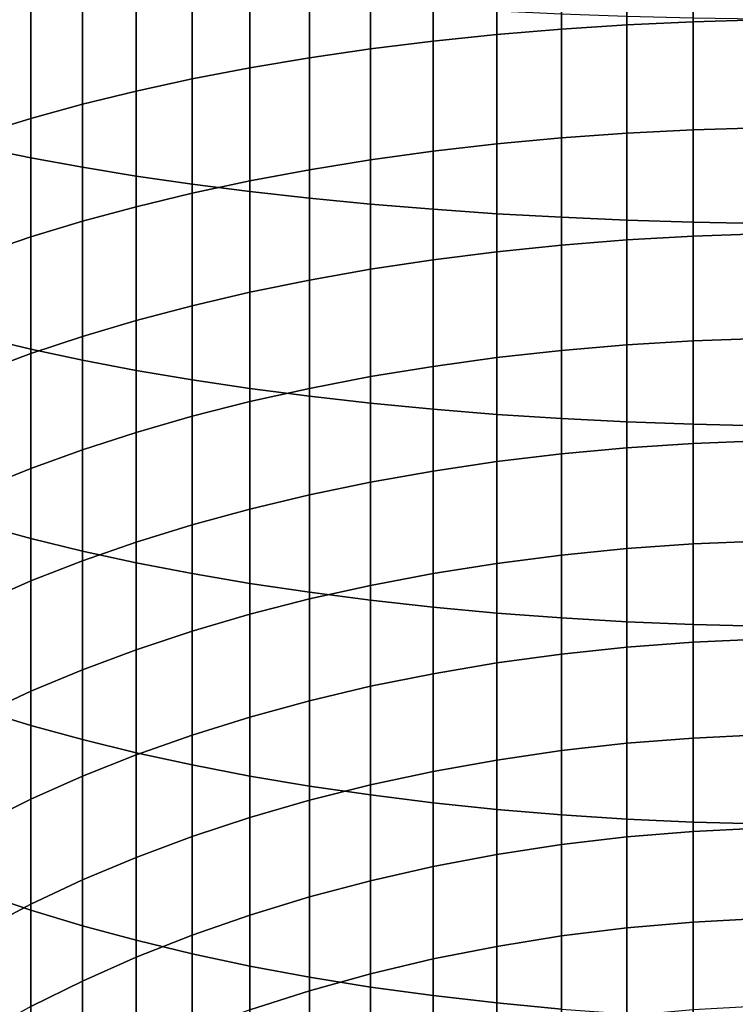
# Model space of a CAD drawing. Header units: metres. Extents: x -82 to 82, y -314 to 27.
# Tile 28 of 256: x -9 to -1, y -276 to -266. Entities that reach past the tile are written whole.
import ezdxf

# ---------------------------------------------------------------- set-up
doc = ezdxf.new("R2010")
doc.units = ezdxf.units.M
doc.layers.add('solid_K_24_41_04_000C07', color=7, linetype='CONTINUOUS')

msp = doc.modelspace()

# ---------------------------------------------------------------- linework, layer by layer
at = {"layer": 'solid_K_24_41_04_000C07'}
for points in [[(-0.716141, -265.647339, 281.206818), (-1.430107, -265.666992, 281.262604), (-1.430107, -264.492432, 281.651031), (-0.716141, -264.474945, 281.594513)], [(-2.842854, -265.7453, 281.484985), (-3.537345, -265.803741, 281.650848), (-3.537345, -264.614105, 282.04425), (-2.842854, -264.562103, 281.876221)], [(-2.13973, -265.699677, 281.355438), (-2.842854, -265.7453, 281.484985), (-2.842854, -264.562103, 281.876221), (-2.13973, -264.521515, 281.745026)], [(-1.430107, -265.666992, 281.262604), (-2.13973, -265.699677, 281.355438), (-2.13973, -264.521515, 281.745026), (-1.430107, -264.492432, 281.651031)], [(-4.221093, -265.874786, 281.85257), (-4.892022, -265.958221, 282.089508), (-4.892022, -264.751556, 282.488525), (-4.221093, -264.677307, 282.248535)], [(-3.537345, -265.803741, 281.650848), (-4.221093, -265.874786, 281.85257), (-4.221093, -264.677307, 282.248535), (-3.537345, -264.614105, 282.04425)], [(-4.892022, -265.958221, 282.089508), (-5.548094, -266.053833, 282.360931), (-5.548094, -264.836609, 282.763428), (-4.892022, -264.751556, 282.488525)], [(-5.548094, -266.053833, 282.360931), (-6.187316, -266.161285, 282.666046), (-6.187316, -264.932251, 283.072479), (-5.548094, -264.836609, 282.763428)], [(-9.064858, -267.019745, 303.979492), (-8.537776, -267.127014, 304.452698), (-8.537776, -265.05719, 304.880127), (-9.064858, -264.968231, 304.403137)], [(-6.187316, -266.161285, 282.666046), (-6.807748, -266.280304, 283.003906), (-6.807748, -265.038116, 283.414673), (-6.187316, -264.932251, 283.072479)], [(-8.537776, -267.127014, 304.452698), (-7.984765, -267.227722, 304.896851), (-7.984765, -265.140686, 305.32785), (-8.537776, -265.05719, 304.880127)], [(-6.807748, -266.280304, 283.003906), (-7.407505, -266.410461, 283.373505), (-7.407505, -265.153961, 283.789001), (-6.807748, -265.038116, 283.414673)], [(-7.984765, -267.227722, 304.896851), (-7.407505, -267.321503, 305.310638), (-7.407505, -265.218475, 305.744965), (-7.984765, -265.140686, 305.32785)], [(-7.407505, -266.410461, 283.373505), (-7.984765, -266.551422, 283.773682), (-7.984765, -265.279358, 284.194336), (-7.407505, -265.153961, 283.789001)], [(-7.407505, -267.321503, 305.310638), (-6.807748, -267.408142, 305.69278), (-6.807748, -265.290314, 306.130157), (-7.407505, -265.218475, 305.744965)], [(-7.984765, -266.551422, 283.773682), (-8.537776, -266.702728, 284.203278), (-8.537776, -265.413971, 284.629425), (-7.984765, -265.279358, 284.194336)], [(-6.807748, -267.408142, 305.69278), (-6.187316, -267.487335, 306.042114), (-6.187316, -265.355988, 306.4823), (-6.807748, -265.290314, 306.130157)], [(-8.537776, -266.702728, 284.203278), (-9.064858, -266.863892, 284.660919), (-9.064858, -265.557404, 285.092957), (-8.537776, -265.413971, 284.629425)], [(-6.187316, -267.487335, 306.042114), (-5.548094, -267.558868, 306.357605), (-5.548094, -265.415283, 306.800293), (-6.187316, -265.355988, 306.4823)], [(-5.548094, -267.558868, 306.357605), (-4.892022, -267.622498, 306.638245), (-4.892022, -265.468048, 307.083191), (-5.548094, -265.415283, 306.800293)], [(-4.892022, -267.622498, 306.638245), (-4.221093, -267.67804, 306.88324), (-4.221093, -265.514099, 307.330139), (-4.892022, -265.468048, 307.083191)], [(-4.221093, -267.67804, 306.88324), (-3.537345, -267.725311, 307.091797), (-3.537345, -265.553284, 307.540375), (-4.221093, -265.514099, 307.330139)], [(-3.537345, -267.725311, 307.091797), (-2.842854, -267.764191, 307.263336), (-2.842854, -265.585541, 307.713257), (-3.537345, -265.553284, 307.540375)], [(-2.842854, -267.764191, 307.263336), (-2.13973, -267.794556, 307.397278), (-2.13973, -265.610718, 307.848267), (-2.842854, -265.585541, 307.713257)], [(-2.13973, -267.794556, 307.397278), (-1.430107, -267.816315, 307.493225), (-1.430107, -265.628754, 307.945007), (-2.13973, -265.610718, 307.848267)], [(-1.430107, -267.816315, 307.493225), (-0.716141, -267.829407, 307.550934), (-0.716141, -265.639587, 308.003174), (-1.430107, -265.628754, 307.945007)], [(-2.842854, -266.912567, 281.04837), (-3.537345, -266.977325, 281.211884), (-3.537345, -265.803741, 281.650848), (-2.842854, -265.7453, 281.484985)], [(-2.13973, -266.861969, 280.920685), (-2.842854, -266.912567, 281.04837), (-2.842854, -265.7453, 281.484985), (-2.13973, -265.699677, 281.355438)], [(-1.430107, -266.825714, 280.829224), (-2.13973, -266.861969, 280.920685), (-2.13973, -265.699677, 281.355438), (-1.430107, -265.666992, 281.262604)], [(-0.716141, -266.803925, 280.7742), (-1.430107, -266.825714, 280.829224), (-1.430107, -265.666992, 281.262604), (-0.716141, -265.647339, 281.206818)], [(-3.537345, -266.977325, 281.211884), (-4.221093, -267.056091, 281.410706), (-4.221093, -265.874786, 281.85257), (-3.537345, -265.803741, 281.650848)], [(-4.892022, -267.148621, 281.644257), (-5.548094, -267.254608, 281.911804), (-5.548094, -266.053833, 282.360931), (-4.892022, -265.958221, 282.089508)], [(-4.221093, -267.056091, 281.410706), (-4.892022, -267.148621, 281.644257), (-4.892022, -265.958221, 282.089508), (-4.221093, -265.874786, 281.85257)], [(-5.548094, -267.254608, 281.911804), (-6.187316, -267.373779, 282.212555), (-6.187316, -266.161285, 282.666046), (-5.548094, -266.053833, 282.360931)], [(-6.187316, -267.373779, 282.212555), (-6.807748, -267.505707, 282.545563), (-6.807748, -266.280304, 283.003906), (-6.187316, -266.161285, 282.666046)], [(-6.807748, -267.505707, 282.545563), (-7.407505, -267.650024, 282.909851), (-7.407505, -266.410461, 283.373505), (-6.807748, -266.280304, 283.003906)], [(-7.407505, -267.650024, 282.909851), (-7.984765, -267.806305, 283.304321), (-7.984765, -266.551422, 283.773682), (-7.407505, -266.410461, 283.373505)], [(-7.984765, -267.806305, 283.304321), (-8.537776, -267.97406, 283.727753), (-8.537776, -266.702728, 284.203278), (-7.984765, -266.551422, 283.773682)], [(-8.537776, -267.97406, 283.727753), (-9.064858, -268.152771, 284.178833), (-9.064858, -266.863892, 284.660919), (-8.537776, -266.702728, 284.203278)], [(-0.716141, -267.942993, 280.297333), (-1.430107, -267.966888, 280.35144), (-1.430107, -266.825714, 280.829224), (-0.716141, -266.803925, 280.7742)], [(-2.842854, -268.062103, 280.567108), (-3.537345, -268.133118, 280.727997), (-3.537345, -266.977325, 281.211884), (-2.842854, -266.912567, 281.04837)], [(-2.13973, -268.006622, 280.441467), (-2.842854, -268.062103, 280.567108), (-2.842854, -266.912567, 281.04837), (-2.13973, -266.861969, 280.920685)], [(-1.430107, -267.966888, 280.35144), (-2.13973, -268.006622, 280.441467), (-2.13973, -266.861969, 280.920685), (-1.430107, -266.825714, 280.829224)], [(-9.064858, -269.053375, 303.47702), (-8.537776, -269.178802, 303.94574), (-8.537776, -267.127014, 304.452698), (-9.064858, -267.019745, 303.979492)], [(-3.537345, -268.133118, 280.727997), (-4.221093, -268.219513, 280.923645), (-4.221093, -267.056091, 281.410706), (-3.537345, -266.977325, 281.211884)], [(-4.221093, -268.219513, 280.923645), (-4.892022, -268.320953, 281.153442), (-4.892022, -267.148621, 281.644257), (-4.221093, -267.056091, 281.410706)], [(-8.537776, -269.178802, 303.94574), (-7.984765, -269.29657, 304.385712), (-7.984765, -267.227722, 304.896851), (-8.537776, -267.127014, 304.452698)], [(-7.984765, -269.29657, 304.385712), (-7.407505, -269.40625, 304.795563), (-7.407505, -267.321503, 305.310638), (-7.984765, -267.227722, 304.896851)], [(-4.892022, -268.320953, 281.153442), (-5.548094, -268.437195, 281.416718), (-5.548094, -267.254608, 281.911804), (-4.892022, -267.148621, 281.644257)], [(-7.407505, -269.40625, 304.795563), (-6.807748, -269.507568, 305.174072), (-6.807748, -267.408142, 305.69278), (-7.407505, -267.321503, 305.310638)], [(-5.548094, -268.437195, 281.416718), (-6.187316, -268.567841, 281.712616), (-6.187316, -267.373779, 282.212555), (-5.548094, -267.254608, 281.911804)], [(-6.187316, -268.567841, 281.712616), (-6.807748, -268.712524, 282.040314), (-6.807748, -267.505707, 282.545563), (-6.187316, -267.373779, 282.212555)], [(-6.807748, -269.507568, 305.174072), (-6.187316, -269.600159, 305.520111), (-6.187316, -267.487335, 306.042114), (-6.807748, -267.408142, 305.69278)], [(-6.807748, -268.712524, 282.040314), (-7.407505, -268.870789, 282.398773), (-7.407505, -267.650024, 282.909851), (-6.807748, -267.505707, 282.545563)], [(-6.187316, -269.600159, 305.520111), (-5.548094, -269.683807, 305.832581), (-5.548094, -267.558868, 306.357605), (-6.187316, -267.487335, 306.042114)], [(-7.407505, -268.870789, 282.398773), (-7.984765, -269.042175, 282.786896), (-7.984765, -267.806305, 283.304321), (-7.407505, -267.650024, 282.909851)], [(-5.548094, -269.683807, 305.832581), (-4.892022, -269.758209, 306.110596), (-4.892022, -267.622498, 306.638245), (-5.548094, -267.558868, 306.357605)], [(-4.892022, -269.758209, 306.110596), (-4.221093, -269.823151, 306.353241), (-4.221093, -267.67804, 306.88324), (-4.892022, -267.622498, 306.638245)], [(-4.221093, -269.823151, 306.353241), (-3.537345, -269.878418, 306.559845), (-3.537345, -267.725311, 307.091797), (-4.221093, -267.67804, 306.88324)], [(-3.537345, -269.878418, 306.559845), (-2.842854, -269.923889, 306.729736), (-2.842854, -267.764191, 307.263336), (-3.537345, -267.725311, 307.091797)], [(-7.984765, -269.042175, 282.786896), (-8.537776, -269.226105, 283.203552), (-8.537776, -267.97406, 283.727753), (-7.984765, -267.806305, 283.304321)], [(-2.842854, -269.923889, 306.729736), (-2.13973, -269.959412, 306.862396), (-2.13973, -267.794556, 307.397278), (-2.842854, -267.764191, 307.263336)], [(-2.13973, -269.959412, 306.862396), (-1.430107, -269.984863, 306.957458), (-1.430107, -267.816315, 307.493225), (-2.13973, -267.794556, 307.397278)], [(-1.430107, -269.984863, 306.957458), (-0.716141, -270.000153, 307.014618), (-0.716141, -267.829407, 307.550934), (-1.430107, -267.816315, 307.493225)], [(-1.430107, -269.088745, 279.830048), (-2.13973, -269.131927, 279.918457), (-2.13973, -268.006622, 280.441467), (-1.430107, -267.966888, 280.35144)], [(-0.716141, -269.062805, 279.776886), (-1.430107, -269.088745, 279.830048), (-1.430107, -267.966888, 280.35144), (-0.716141, -267.942993, 280.297333)], [(-8.537776, -269.226105, 283.203552), (-9.064858, -269.422089, 283.64743), (-9.064858, -268.152771, 284.178833), (-8.537776, -267.97406, 283.727753)], [(-2.842854, -269.19223, 280.04187), (-3.537345, -269.269409, 280.199921), (-3.537345, -268.133118, 280.727997), (-2.842854, -268.062103, 280.567108)], [(-2.13973, -269.131927, 279.918457), (-2.842854, -269.19223, 280.04187), (-2.842854, -268.062103, 280.567108), (-2.13973, -268.006622, 280.441467)], [(-3.537345, -269.269409, 280.199921), (-4.221093, -269.363251, 280.392059), (-4.221093, -268.219513, 280.923645), (-3.537345, -268.133118, 280.727997)], [(-4.221093, -269.363251, 280.392059), (-4.892022, -269.473511, 280.617798), (-4.892022, -268.320953, 281.153442), (-4.221093, -268.219513, 280.923645)], [(-4.892022, -269.473511, 280.617798), (-5.548094, -269.599792, 280.876373), (-5.548094, -268.437195, 281.416718), (-4.892022, -268.320953, 281.153442)], [(-5.548094, -269.599792, 280.876373), (-6.187316, -269.74176, 281.167053), (-6.187316, -268.567841, 281.712616), (-5.548094, -268.437195, 281.416718)], [(-6.187316, -269.74176, 281.167053), (-6.807748, -269.898987, 281.488892), (-6.807748, -268.712524, 282.040314), (-6.187316, -268.567841, 281.712616)], [(-6.807748, -269.898987, 281.488892), (-7.407505, -270.070953, 281.841003), (-7.407505, -268.870789, 282.398773), (-6.807748, -268.712524, 282.040314)], [(-7.407505, -270.070953, 281.841003), (-7.984765, -270.257141, 282.222229), (-7.984765, -269.042175, 282.786896), (-7.407505, -268.870789, 282.398773)], [(-9.064858, -271.066132, 302.896515), (-8.537776, -271.209534, 303.360046), (-8.537776, -269.178802, 303.94574), (-9.064858, -269.053375, 303.47702)], [(-7.984765, -270.257141, 282.222229), (-8.537776, -270.457031, 282.63147), (-8.537776, -269.226105, 283.203552), (-7.984765, -269.042175, 282.786896)], [(-2.13973, -270.236267, 279.352478), (-2.842854, -270.301239, 279.47345), (-2.842854, -269.19223, 280.04187), (-2.13973, -269.131927, 279.918457)], [(-1.430107, -270.189697, 279.265778), (-2.13973, -270.236267, 279.352478), (-2.13973, -269.131927, 279.918457), (-1.430107, -269.088745, 279.830048)], [(-0.716141, -270.161713, 279.213654), (-1.430107, -270.189697, 279.265778), (-1.430107, -269.088745, 279.830048), (-0.716141, -269.062805, 279.776886)], [(-8.537776, -270.457031, 282.63147), (-9.064858, -270.669983, 283.067474), (-9.064858, -269.422089, 283.64743), (-8.537776, -269.226105, 283.203552)], [(-8.537776, -271.209534, 303.360046), (-7.984765, -271.344177, 303.795135), (-7.984765, -269.29657, 304.385712), (-8.537776, -269.178802, 303.94574)], [(-2.842854, -270.301239, 279.47345), (-3.537345, -270.38446, 279.628387), (-3.537345, -269.269409, 280.199921), (-2.842854, -269.19223, 280.04187)], [(-7.984765, -271.344177, 303.795135), (-7.407505, -271.469574, 304.20047), (-7.407505, -269.40625, 304.795563), (-7.984765, -269.29657, 304.385712)], [(-3.537345, -270.38446, 279.628387), (-4.221093, -270.485657, 279.816803), (-4.221093, -269.363251, 280.392059), (-3.537345, -269.269409, 280.199921)], [(-7.407505, -271.469574, 304.20047), (-6.807748, -271.585388, 304.574799), (-6.807748, -269.507568, 305.174072), (-7.407505, -269.40625, 304.795563)], [(-4.221093, -270.485657, 279.816803), (-4.892022, -270.604523, 280.038086), (-4.892022, -269.473511, 280.617798), (-4.221093, -269.363251, 280.392059)], [(-6.807748, -271.585388, 304.574799), (-6.187316, -271.691284, 304.917023), (-6.187316, -269.600159, 305.520111), (-6.807748, -269.507568, 305.174072)], [(-4.892022, -270.604523, 280.038086), (-5.548094, -270.740723, 280.291626), (-5.548094, -269.599792, 280.876373), (-4.892022, -269.473511, 280.617798)], [(-5.548094, -270.740723, 280.291626), (-6.187316, -270.893768, 280.576599), (-6.187316, -269.74176, 281.167053), (-5.548094, -269.599792, 280.876373)], [(-6.187316, -271.691284, 304.917023), (-5.548094, -271.786896, 305.226044), (-5.548094, -269.683807, 305.832581), (-6.187316, -269.600159, 305.520111)], [(-6.187316, -270.893768, 280.576599), (-6.807748, -271.063293, 280.892151), (-6.807748, -269.898987, 281.488892), (-6.187316, -269.74176, 281.167053)], [(-5.548094, -271.786896, 305.226044), (-4.892022, -271.871979, 305.500946), (-4.892022, -269.758209, 306.110596), (-5.548094, -269.683807, 305.832581)], [(-4.892022, -271.871979, 305.500946), (-4.221093, -271.946228, 305.740936), (-4.221093, -269.823151, 306.353241), (-4.892022, -269.758209, 306.110596)], [(-4.221093, -271.946228, 305.740936), (-3.537345, -272.00943, 305.945251), (-3.537345, -269.878418, 306.559845), (-4.221093, -269.823151, 306.353241)], [(-6.807748, -271.063293, 280.892151), (-7.407505, -271.248688, 281.237366), (-7.407505, -270.070953, 281.841003), (-6.807748, -269.898987, 281.488892)], [(-3.537345, -272.00943, 305.945251), (-2.842854, -272.061432, 306.113251), (-2.842854, -269.923889, 306.729736), (-3.537345, -269.878418, 306.559845)], [(-2.842854, -272.061432, 306.113251), (-2.13973, -272.10202, 306.244446), (-2.13973, -269.959412, 306.862396), (-2.842854, -269.923889, 306.729736)], [(-2.13973, -272.10202, 306.244446), (-1.430107, -272.131104, 306.33847), (-1.430107, -269.984863, 306.957458), (-2.13973, -269.959412, 306.862396)], [(-7.407505, -271.248688, 281.237366), (-7.984765, -271.449463, 281.611145), (-7.984765, -270.257141, 282.222229), (-7.407505, -270.070953, 281.841003)], [(-1.430107, -272.131104, 306.33847), (-0.716141, -272.14859, 306.394989), (-0.716141, -270.000153, 307.014618), (-1.430107, -269.984863, 306.957458)], [(-0.716141, -271.238098, 278.608459), (-1.430107, -271.268066, 278.659485), (-1.430107, -270.189697, 279.265778), (-0.716141, -270.161713, 279.213654)], [(-7.984765, -271.449463, 281.611145), (-8.537776, -271.664978, 282.01236), (-8.537776, -270.457031, 282.63147), (-7.984765, -270.257141, 282.222229)], [(-2.13973, -271.317932, 278.744293), (-2.842854, -271.387543, 278.862701), (-2.842854, -270.301239, 279.47345), (-2.13973, -270.236267, 279.352478)], [(-1.430107, -271.268066, 278.659485), (-2.13973, -271.317932, 278.744293), (-2.13973, -270.236267, 279.352478), (-1.430107, -270.189697, 279.265778)], [(-3.537345, -271.476685, 279.014313), (-4.221093, -271.585052, 279.198669), (-4.221093, -270.485657, 279.816803), (-3.537345, -270.38446, 279.628387)], [(-2.842854, -271.387543, 278.862701), (-3.537345, -271.476685, 279.014313), (-3.537345, -270.38446, 279.628387), (-2.842854, -270.301239, 279.47345)], [(-8.537776, -271.664978, 282.01236), (-9.064858, -271.894562, 282.439819), (-9.064858, -270.669983, 283.067474), (-8.537776, -270.457031, 282.63147)], [(-4.221093, -271.585052, 279.198669), (-4.892022, -271.712372, 279.415222), (-4.892022, -270.604523, 280.038086), (-4.221093, -270.485657, 279.816803)], [(-4.892022, -271.712372, 279.415222), (-5.548094, -271.858215, 279.6633), (-5.548094, -270.740723, 280.291626), (-4.892022, -270.604523, 280.038086)], [(-5.548094, -271.858215, 279.6633), (-6.187316, -272.022156, 279.942169), (-6.187316, -270.893768, 280.576599), (-5.548094, -270.740723, 280.291626)], [(-6.187316, -272.022156, 279.942169), (-6.807748, -272.203705, 280.250946), (-6.807748, -271.063293, 280.892151), (-6.187316, -270.893768, 280.576599)], [(-9.064858, -273.054993, 302.238861), (-8.537776, -273.216187, 302.696503), (-8.537776, -271.209534, 303.360046), (-9.064858, -271.066132, 302.896515)], [(-6.807748, -272.203705, 280.250946), (-7.407505, -272.402283, 280.588745), (-7.407505, -271.248688, 281.237366), (-6.807748, -271.063293, 280.892151)], [(-8.537776, -273.216187, 302.696503), (-7.984765, -273.367462, 303.126099), (-7.984765, -271.344177, 303.795135), (-8.537776, -271.209534, 303.360046)], [(-0.716141, -272.290314, 277.96225), (-1.430107, -272.322266, 278.012054), (-1.430107, -271.268066, 278.659485), (-0.716141, -271.238098, 278.608459)], [(-7.407505, -272.402283, 280.588745), (-7.984765, -272.61734, 280.954498), (-7.984765, -271.449463, 281.611145), (-7.407505, -271.248688, 281.237366)], [(-7.984765, -273.367462, 303.126099), (-7.407505, -273.508423, 303.526276), (-7.407505, -271.469574, 304.20047), (-7.984765, -271.344177, 303.795135)], [(-2.13973, -272.375366, 278.094879), (-2.842854, -272.449493, 278.21051), (-2.842854, -271.387543, 278.862701), (-2.13973, -271.317932, 278.744293)], [(-1.430107, -272.322266, 278.012054), (-2.13973, -272.375366, 278.094879), (-2.13973, -271.317932, 278.744293), (-1.430107, -271.268066, 278.659485)], [(-7.984765, -272.61734, 280.954498), (-8.537776, -272.848145, 281.347137), (-8.537776, -271.664978, 282.01236), (-7.984765, -271.449463, 281.611145)], [(-2.842854, -272.449493, 278.21051), (-3.537345, -272.544403, 278.358582), (-3.537345, -271.476685, 279.014313), (-2.842854, -271.387543, 278.862701)], [(-7.407505, -273.508423, 303.526276), (-6.807748, -273.638611, 303.895874), (-6.807748, -271.585388, 304.574799), (-7.407505, -271.469574, 304.20047)], [(-3.537345, -272.544403, 278.358582), (-4.221093, -272.65979, 278.538605), (-4.221093, -271.585052, 279.198669), (-3.537345, -271.476685, 279.014313)], [(-8.537776, -272.848145, 281.347137), (-9.064858, -273.094055, 281.765411), (-9.064858, -271.894562, 282.439819), (-8.537776, -271.664978, 282.01236)], [(-6.807748, -273.638611, 303.895874), (-6.187316, -273.757599, 304.233734), (-6.187316, -271.691284, 304.917023), (-6.807748, -271.585388, 304.574799)], [(-4.221093, -272.65979, 278.538605), (-4.892022, -272.79538, 278.750092), (-4.892022, -271.712372, 279.415222), (-4.221093, -271.585052, 279.198669)], [(-6.187316, -273.757599, 304.233734), (-5.548094, -273.865051, 304.538849), (-5.548094, -271.786896, 305.226044), (-6.187316, -271.691284, 304.917023)], [(-4.892022, -272.79538, 278.750092), (-5.548094, -272.950684, 278.992371), (-5.548094, -271.858215, 279.6633), (-4.892022, -271.712372, 279.415222)], [(-5.548094, -272.950684, 278.992371), (-6.187316, -273.125244, 279.264709), (-6.187316, -272.022156, 279.942169), (-5.548094, -271.858215, 279.6633)], [(-5.548094, -273.865051, 304.538849), (-4.892022, -273.960663, 304.810272), (-4.892022, -271.871979, 305.500946), (-5.548094, -271.786896, 305.226044)], [(-4.892022, -273.960663, 304.810272), (-4.221093, -274.044098, 305.047211), (-4.221093, -271.946228, 305.740936), (-4.892022, -271.871979, 305.500946)], [(-4.221093, -274.044098, 305.047211), (-3.537345, -274.115143, 305.248932), (-3.537345, -272.00943, 305.945251), (-4.221093, -271.946228, 305.740936)], [(-6.187316, -273.125244, 279.264709), (-6.807748, -273.318573, 279.566254), (-6.807748, -272.203705, 280.250946), (-6.187316, -272.022156, 279.942169)], [(-3.537345, -274.115143, 305.248932), (-2.842854, -274.173584, 305.414795), (-2.842854, -272.061432, 306.113251), (-3.537345, -272.00943, 305.945251)], [(-2.842854, -274.173584, 305.414795), (-2.13973, -274.219208, 305.544342), (-2.13973, -272.10202, 306.244446), (-2.842854, -272.061432, 306.113251)], [(-2.13973, -274.219208, 305.544342), (-1.430107, -274.251892, 305.637177), (-1.430107, -272.131104, 306.33847), (-2.13973, -272.10202, 306.244446)], [(-1.430107, -274.251892, 305.637177), (-0.716141, -274.271545, 305.692963), (-0.716141, -272.14859, 306.394989), (-1.430107, -272.131104, 306.33847)], [(-6.807748, -273.318573, 279.566254), (-7.407505, -273.530029, 279.896149), (-7.407505, -272.402283, 280.588745), (-6.807748, -272.203705, 280.250946)], [(-0.716141, -273.316864, 277.275909), (-1.430107, -273.350708, 277.324432), (-1.430107, -272.322266, 278.012054), (-0.716141, -272.290314, 277.96225)], [(-7.407505, -273.530029, 279.896149), (-7.984765, -273.759003, 280.253357), (-7.984765, -272.61734, 280.954498), (-7.407505, -272.402283, 280.588745)], [(-2.13973, -273.406952, 277.405182), (-2.842854, -273.485474, 277.517853), (-2.842854, -272.449493, 278.21051), (-2.13973, -272.375366, 278.094879)], [(-1.430107, -273.350708, 277.324432), (-2.13973, -273.406952, 277.405182), (-2.13973, -272.375366, 278.094879), (-1.430107, -272.322266, 278.012054)], [(-2.842854, -273.485474, 277.517853), (-3.537345, -273.586029, 277.66214), (-3.537345, -272.544403, 278.358582), (-2.842854, -272.449493, 278.21051)], [(-7.984765, -273.759003, 280.253357), (-8.537776, -274.004791, 280.63678), (-8.537776, -272.848145, 281.347137), (-7.984765, -272.61734, 280.954498)], [(-3.537345, -273.586029, 277.66214), (-4.221093, -273.708282, 277.837616), (-4.221093, -272.65979, 278.538605), (-3.537345, -272.544403, 278.358582)], [(-4.221093, -273.708282, 277.837616), (-4.892022, -273.851929, 278.043701), (-4.892022, -272.79538, 278.750092), (-4.221093, -272.65979, 278.538605)], [(-4.892022, -273.851929, 278.043701), (-5.548094, -274.016449, 278.279816), (-5.548094, -272.950684, 278.992371), (-4.892022, -272.79538, 278.750092)], [(-8.537776, -274.004791, 280.63678), (-9.064858, -274.266632, 281.045258), (-9.064858, -273.094055, 281.765411), (-8.537776, -272.848145, 281.347137)], [(-5.548094, -274.016449, 278.279816), (-6.187316, -274.201385, 278.545197), (-6.187316, -273.125244, 279.264709), (-5.548094, -272.950684, 278.992371)], [(-9.064858, -275.017029, 301.505005), (-8.537776, -275.19574, 301.956085), (-8.537776, -273.216187, 302.696503), (-9.064858, -273.054993, 302.238861)], [(-6.187316, -274.201385, 278.545197), (-6.807748, -274.406189, 278.839111), (-6.807748, -273.318573, 279.566254), (-6.187316, -273.125244, 279.264709)], [(-8.537776, -275.19574, 301.956085), (-7.984765, -275.363495, 302.379517), (-7.984765, -273.367462, 303.126099), (-8.537776, -273.216187, 302.696503)], [(-6.807748, -274.406189, 278.839111), (-7.407505, -274.630219, 279.160583), (-7.407505, -273.530029, 279.896149), (-6.807748, -273.318573, 279.566254)], [(-1.430107, -274.351868, 276.597687), (-2.13973, -274.411194, 276.676208), (-2.13973, -273.406952, 277.405182), (-1.430107, -273.350708, 277.324432)], [(-0.716141, -274.316193, 276.550507), (-1.430107, -274.351868, 276.597687), (-1.430107, -273.350708, 277.324432), (-0.716141, -273.316864, 277.275909)], [(-7.984765, -275.363495, 302.379517), (-7.407505, -275.519745, 302.773987), (-7.407505, -273.508423, 303.526276), (-7.984765, -273.367462, 303.126099)], [(-2.13973, -274.411194, 276.676208), (-2.842854, -274.493988, 276.785767), (-2.842854, -273.485474, 277.517853), (-2.13973, -273.406952, 277.405182)], [(-7.407505, -274.630219, 279.160583), (-7.984765, -274.872803, 279.508698), (-7.984765, -273.759003, 280.253357), (-7.407505, -273.530029, 279.896149)], [(-7.407505, -275.519745, 302.773987), (-6.807748, -275.664093, 303.138275), (-6.807748, -273.638611, 303.895874), (-7.407505, -273.508423, 303.526276)], [(-2.842854, -274.493988, 276.785767), (-3.537345, -274.600037, 276.926086), (-3.537345, -273.586029, 277.66214), (-2.842854, -273.485474, 277.517853)], [(-6.807748, -275.664093, 303.138275), (-6.187316, -275.796021, 303.471283), (-6.187316, -273.757599, 304.233734), (-6.807748, -273.638611, 303.895874)], [(-3.537345, -274.600037, 276.926086), (-4.221093, -274.728973, 277.09671), (-4.221093, -273.708282, 277.837616), (-3.537345, -273.586029, 277.66214)], [(-7.984765, -274.872803, 279.508698), (-8.537776, -275.133179, 279.882355), (-8.537776, -274.004791, 280.63678), (-7.984765, -273.759003, 280.253357)], [(-6.187316, -275.796021, 303.471283), (-5.548094, -275.915161, 303.772034), (-5.548094, -273.865051, 304.538849), (-6.187316, -273.757599, 304.233734)], [(-4.221093, -274.728973, 277.09671), (-4.892022, -274.880432, 277.297089), (-4.892022, -273.851929, 278.043701), (-4.221093, -273.708282, 277.837616)], [(-4.892022, -274.880432, 277.297089), (-5.548094, -275.053955, 277.526703), (-5.548094, -274.016449, 278.279816), (-4.892022, -273.851929, 278.043701)], [(-5.548094, -275.915161, 303.772034), (-4.892022, -276.021179, 304.039581), (-4.892022, -273.960663, 304.810272), (-5.548094, -273.865051, 304.538849)], [(-4.892022, -276.021179, 304.039581), (-4.221093, -276.113678, 304.273132), (-4.221093, -274.044098, 305.047211), (-4.892022, -273.960663, 304.810272)], [(-8.537776, -275.133179, 279.882355), (-9.064858, -275.410583, 280.280426), (-9.064858, -274.266632, 281.045258), (-8.537776, -274.004791, 280.63678)], [(-5.548094, -275.053955, 277.526703), (-6.187316, -275.248993, 277.78476), (-6.187316, -274.201385, 278.545197), (-5.548094, -274.016449, 278.279816)], [(-4.221093, -276.113678, 304.273132), (-3.537345, -276.192444, 304.471954), (-3.537345, -274.115143, 305.248932), (-4.221093, -274.044098, 305.047211)], [(-6.187316, -275.248993, 277.78476), (-6.807748, -275.464966, 278.070526), (-6.807748, -274.406189, 278.839111), (-6.187316, -274.201385, 278.545197)], [(-3.537345, -276.192444, 304.471954), (-2.842854, -276.257233, 304.635437), (-2.842854, -274.173584, 305.414795), (-3.537345, -274.115143, 305.248932)], [(-2.842854, -276.257233, 304.635437), (-2.13973, -276.307831, 304.763153), (-2.13973, -274.219208, 305.544342), (-2.842854, -274.173584, 305.414795)], [(-2.13973, -276.307831, 304.763153), (-1.430107, -276.344055, 304.854614), (-1.430107, -274.251892, 305.637177), (-2.13973, -274.219208, 305.544342)], [(-1.430107, -276.344055, 304.854614), (-0.716141, -276.365845, 304.909637), (-0.716141, -274.271545, 305.692963), (-1.430107, -274.251892, 305.637177)], [(-6.807748, -275.464966, 278.070526), (-7.407505, -275.701233, 278.383148), (-7.407505, -274.630219, 279.160583), (-6.807748, -274.406189, 278.839111)], [(-2.13973, -275.386566, 275.909058), (-2.842854, -275.473541, 276.01535), (-2.842854, -274.493988, 276.785767), (-2.13973, -274.411194, 276.676208)], [(-1.430107, -275.324249, 275.832886), (-2.13973, -275.386566, 275.909058), (-2.13973, -274.411194, 276.676208), (-1.430107, -274.351868, 276.597687)], [(-0.716141, -275.286804, 275.787109), (-1.430107, -275.324249, 275.832886), (-1.430107, -274.351868, 276.597687), (-0.716141, -274.316193, 276.550507)], [(-2.842854, -275.473541, 276.01535), (-3.537345, -275.5849, 276.151459), (-3.537345, -274.600037, 276.926086), (-2.842854, -274.493988, 276.785767)], [(-3.537345, -275.5849, 276.151459), (-4.221093, -275.720337, 276.316986), (-4.221093, -274.728973, 277.09671), (-3.537345, -274.600037, 276.926086)], [(-7.407505, -275.701233, 278.383148), (-7.984765, -275.957031, 278.721619), (-7.984765, -274.872803, 279.508698), (-7.407505, -274.630219, 279.160583)], [(-4.221093, -275.720337, 276.316986), (-4.892022, -275.879425, 276.511383), (-4.892022, -274.880432, 277.297089), (-4.221093, -274.728973, 277.09671)], [(-7.984765, -275.957031, 278.721619), (-8.537776, -276.231659, 279.084961), (-8.537776, -275.133179, 279.882355), (-7.984765, -274.872803, 279.508698)], [(-4.892022, -275.879425, 276.511383), (-5.548094, -276.061646, 276.734131), (-5.548094, -275.053955, 277.526703), (-4.892022, -274.880432, 277.297089)], [(-9.064858, -276.94928, 300.696014), (-8.537776, -277.145264, 301.139893), (-8.537776, -275.19574, 301.956085), (-9.064858, -275.017029, 301.505005)], [(-8.537776, -276.231659, 279.084961), (-9.064858, -276.5242, 279.472076), (-9.064858, -275.410583, 280.280426), (-8.537776, -275.133179, 279.882355)], [(-5.548094, -276.061646, 276.734131), (-6.187316, -276.26651, 276.984467), (-6.187316, -275.248993, 277.78476), (-5.548094, -275.053955, 277.526703)], [(-8.537776, -277.145264, 301.139893), (-7.984765, -277.329224, 301.556519), (-7.984765, -275.363495, 302.379517), (-8.537776, -275.19574, 301.956085)], [(-6.187316, -276.26651, 276.984467), (-6.807748, -276.493317, 277.261719), (-6.807748, -275.464966, 278.070526), (-6.187316, -275.248993, 277.78476)], [(-7.984765, -277.329224, 301.556519), (-7.407505, -277.50058, 301.944672), (-7.407505, -275.519745, 302.773987), (-7.984765, -275.363495, 302.379517)], [(-1.430107, -276.266449, 275.031158), (-2.13973, -276.331635, 275.104858), (-2.13973, -275.386566, 275.909058), (-1.430107, -275.324249, 275.832886)], [(-0.716141, -276.227234, 274.986847), (-1.430107, -276.266449, 275.031158), (-1.430107, -275.324249, 275.832886), (-0.716141, -275.286804, 275.787109)], [(-6.807748, -276.493317, 277.261719), (-7.407505, -276.741455, 277.564972), (-7.407505, -275.701233, 278.383148), (-6.807748, -275.464966, 278.070526)], [(-2.13973, -276.331635, 275.104858), (-2.842854, -276.422638, 275.207733), (-2.842854, -275.473541, 276.01535), (-2.13973, -275.386566, 275.909058)], [(-7.407505, -277.50058, 301.944672), (-6.807748, -277.658844, 302.303131), (-6.807748, -275.664093, 303.138275), (-7.407505, -275.519745, 302.773987)], [(-2.842854, -276.422638, 275.207733), (-3.537345, -276.539185, 275.339447), (-3.537345, -275.5849, 276.151459), (-2.842854, -275.473541, 276.01535)], [(-6.807748, -277.658844, 302.303131), (-6.187316, -277.803528, 302.630829), (-6.187316, -275.796021, 303.471283), (-6.807748, -275.664093, 303.138275)], [(-3.537345, -276.539185, 275.339447), (-4.221093, -276.680908, 275.499634), (-4.221093, -275.720337, 276.316986), (-3.537345, -275.5849, 276.151459)], [(-7.407505, -276.741455, 277.564972), (-7.984765, -277.010132, 277.893341), (-7.984765, -275.957031, 278.721619), (-7.407505, -275.701233, 278.383148)], [(-4.221093, -276.680908, 275.499634), (-4.892022, -276.847351, 275.687744), (-4.892022, -275.879425, 276.511383), (-4.221093, -275.720337, 276.316986)], [(-6.187316, -277.803528, 302.630829), (-5.548094, -277.934204, 302.926727), (-5.548094, -275.915161, 303.772034), (-6.187316, -275.796021, 303.471283)], [(-4.892022, -276.847351, 275.687744), (-5.548094, -277.038025, 275.90329), (-5.548094, -276.061646, 276.734131), (-4.892022, -275.879425, 276.511383)], [(-7.984765, -277.010132, 277.893341), (-8.537776, -277.298553, 278.24585), (-8.537776, -276.231659, 279.084961), (-7.984765, -275.957031, 278.721619)], [(-5.548094, -277.934204, 302.926727), (-4.892022, -278.050415, 303.190002), (-4.892022, -276.021179, 304.039581), (-5.548094, -275.915161, 303.772034)], [(-5.548094, -277.038025, 275.90329), (-6.187316, -277.25238, 276.145569), (-6.187316, -276.26651, 276.984467), (-5.548094, -276.061646, 276.734131)], [(-4.892022, -278.050415, 303.190002), (-4.221093, -278.151886, 303.4198), (-4.221093, -276.113678, 304.273132), (-4.892022, -276.021179, 304.039581)], [(-4.221093, -278.151886, 303.4198), (-3.537345, -278.238251, 303.615448), (-3.537345, -276.192444, 304.471954), (-4.221093, -276.113678, 304.273132)], [(-3.537345, -278.238251, 303.615448), (-2.842854, -278.309296, 303.776337), (-2.842854, -276.257233, 304.635437), (-3.537345, -276.192444, 304.471954)]]:
    msp.add_3dface(points, dxfattribs=at)

doc.saveas('drawing.dxf')
